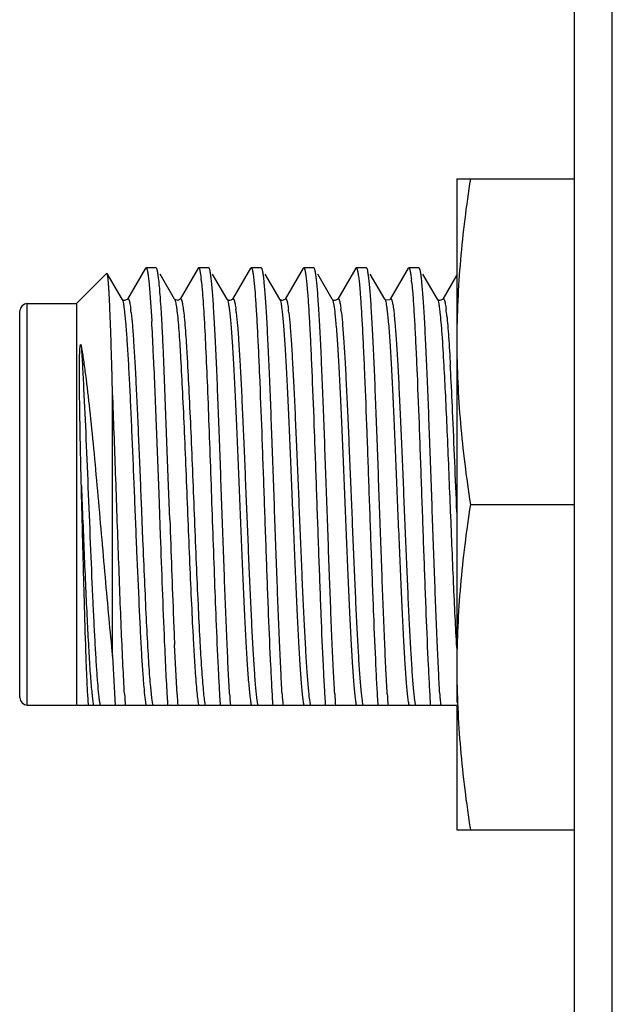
# Model space of a CAD drawing. Header units: inches. Extents: x 0 to 22, y 0 to 17.
# Tile 8 of 37: x 8.691 to 9.005, y 8.563 to 9.083. Entities that reach past the tile are written whole.
import ezdxf

# ---------------------------------------------------------------- set-up
doc = ezdxf.new("R2010")
doc.units = ezdxf.units.IN
doc.header["$LTSCALE"] = 1.21
doc.header["$MEASUREMENT"] = 0
doc.layers.get('0').update_dxf_attribs({"linetype": 'CONTINUOUS'})

msp = doc.modelspace()

# ---------------------------------------------------------------- linework, layer by layer
at = {"color": 7, "linetype": 'CONTINUOUS'}
for p, q in [((8.9845433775, 6.3420304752), (8.9845433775, 11.153570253)), ((8.7578792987, 8.9515666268), (8.7483611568, 8.935116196)), ((8.7578792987, 8.9515666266), (8.7581496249, 8.9518003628)), ((8.7635007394, 8.9518003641), (8.7581496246, 8.9518003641)), ((8.7637710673, 8.9515666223), (8.7635007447, 8.9518003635)), ((8.7856492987, 8.9515666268), (8.7761311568, 8.935116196)), ((8.7856492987, 8.9515666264), (8.7859196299, 8.9518003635)), ((8.7912707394, 8.9518003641), (8.7859196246, 8.9518003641)), ((8.7915410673, 8.9515666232), (8.7912707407, 8.9518003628)), ((8.8134192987, 8.9515666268), (8.8039011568, 8.935116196)), ((8.8134192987, 8.9515666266), (8.8136896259, 8.9518003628)), ((8.8190407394, 8.9518003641), (8.8136896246, 8.9518003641)), ((8.8193110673, 8.9515666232), (8.8190407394, 8.9518003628)), ((8.8411892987, 8.9515666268), (8.8316711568, 8.935116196)), ((8.8411892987, 8.9515666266), (8.8414596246, 8.9518003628)), ((8.8468107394, 8.9518003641), (8.8414596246, 8.9518003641)), ((8.8470810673, 8.9515666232), (8.8468107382, 8.9518003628)), ((8.8689592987, 8.9515666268), (8.8594411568, 8.935116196)), ((8.8689592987, 8.9515666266), (8.8692296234, 8.9518003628)), ((8.8745807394, 8.9518003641), (8.8692296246, 8.9518003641)), ((8.8748510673, 8.9515666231), (8.8745807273, 8.9518003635)), ((8.8967292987, 8.9515666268), (8.8872111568, 8.935116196)), ((8.8967292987, 8.9515666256), (8.8969996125, 8.9518003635)), ((8.9023507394, 8.9518003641), (8.8969996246, 8.9518003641)), ((8.9026210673, 8.9515666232), (8.9023507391, 8.9518003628)), ((8.721400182, 8.9328003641), (8.7374398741, 8.9488400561)), ((8.7455192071, 8.9351161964), (8.7376151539, 8.9487762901)), ((8.7732892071, 8.9351161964), (8.765572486, 8.9484524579)), ((8.8010592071, 8.9351161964), (8.793342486, 8.9484524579)), ((8.8288292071, 8.9351161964), (8.821112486, 8.9484524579)), ((8.8565992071, 8.9351161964), (8.848882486, 8.9484524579)), ((8.8843692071, 8.9351161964), (8.876652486, 8.9484524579)), ((8.9121392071, 8.9351161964), (8.904422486, 8.9484524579)), ((8.9222391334, 8.9476594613), (8.9149811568, 8.935116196)), ((8.7596160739, 8.9449827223), (8.760202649, 8.9385553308)), ((8.7874478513, 8.9444020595), (8.7878407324, 8.940176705)), ((8.815156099, 8.944982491), (8.8157426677, 8.9385550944)), ((8.8429260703, 8.9449827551), (8.8435126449, 8.9385553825)), ((8.8706960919, 8.9449825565), (8.8712826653, 8.938555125)), ((8.8986129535, 8.9435645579), (8.8990061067, 8.939138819)), ((8.760202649, 8.9385553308), (8.7611801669, 8.9235485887)), ((8.695400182, 8.9328003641), (8.721400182, 8.9328003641)), ((8.721400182, 8.9328003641), (8.721400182, 8.7208003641)), ((8.745569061, 8.935041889), (8.7455007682, 8.9351471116)), ((8.7455007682, 8.9351471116), (8.7455192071, 8.9351161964)), ((8.746190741, 8.9345543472), (8.745569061, 8.935041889)), ((8.7483611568, 8.935116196), (8.7483828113, 8.9351523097)), ((8.7732652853, 8.9351559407), (8.7732892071, 8.9351161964)), ((8.8010407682, 8.9351471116), (8.8010592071, 8.9351161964)), ((8.801109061, 8.935041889), (8.8010407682, 8.9351471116)), ((8.801730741, 8.9345543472), (8.801109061, 8.935041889)), ((8.8039011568, 8.935116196), (8.8039228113, 8.9351523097)), ((8.8288107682, 8.9351471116), (8.8288292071, 8.9351161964)), ((8.828879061, 8.935041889), (8.8288107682, 8.9351471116)), ((8.829500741, 8.9345543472), (8.828879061, 8.935041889)), ((8.8316711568, 8.935116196), (8.8316928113, 8.9351523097)), ((8.856649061, 8.935041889), (8.8565807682, 8.9351471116)), ((8.8565807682, 8.9351471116), (8.8565992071, 8.9351161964)), ((8.857270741, 8.9345543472), (8.856649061, 8.935041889)), ((8.8594411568, 8.935116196), (8.8594628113, 8.9351523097)), ((8.8843692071, 8.9351161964), (8.8843887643, 8.9350813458)), ((8.8844643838, 8.9349826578), (8.8843887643, 8.9350813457)), ((8.8872111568, 8.935116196), (8.8872316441, 8.9351504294)), ((8.912189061, 8.935041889), (8.9121207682, 8.9351471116)), ((8.9121207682, 8.9351471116), (8.9121392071, 8.9351161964)), ((8.912810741, 8.9345543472), (8.912189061, 8.935041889)), ((8.9149811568, 8.935116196), (8.9150028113, 8.9351523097)), ((8.691400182, 8.9288003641), (8.6914056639, 8.9290097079)), ((8.691400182, 8.7248003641), (8.691400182, 8.9288003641)), ((8.7675828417, 8.902168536), (8.7673864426, 8.9065240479)), ((8.762353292, 8.8993974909), (8.7648951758, 8.8323686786)), ((8.7699403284, 8.8409931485), (8.7675828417, 8.902168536)), ((8.740400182, 8.7466144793), (8.740400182, 8.8882907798)), ((8.7707261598, 8.8188042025), (8.7699403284, 8.8409931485)), ((8.7648951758, 8.8323686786), (8.7650905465, 8.8268449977)), ((8.7650905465, 8.8268449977), (8.7656772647, 8.8102995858)), ((8.7745640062, 8.726422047), (8.773252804, 8.7525841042)), ((8.740400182, 8.7466144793), (8.741817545, 8.7204753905)), ((8.691400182, 8.7248003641), (8.6914056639, 8.7245910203)), ((8.7277177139, 8.7204753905), (8.727345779, 8.7265345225)), ((8.695400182, 8.7208003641), (8.721400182, 8.7208003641)), ((8.922400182, 8.7204753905), (8.7217848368, 8.7204753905))]:
    msp.add_line(p, q, dxfattribs=at)
at = {"color": 9, "linetype": 'CONTINUOUS'}
for p, q in [((9.004542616, 6.3420304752), (9.004542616, 11.153570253)), ((8.695400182, 8.7208003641), (8.695400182, 8.9326872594)), ((8.7555687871, 8.8279291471), (8.7563801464, 8.8080894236)), ((8.760436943, 8.7304729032), (8.7610454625, 8.7245061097)), ((8.7610454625, 8.7245061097), (8.7615445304, 8.7210536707)), ((8.8165854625, 8.7245061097), (8.8170845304, 8.7210536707)), ((8.8443554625, 8.7245061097), (8.8448545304, 8.7210536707)), ((8.8721254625, 8.7245061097), (8.8726245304, 8.7210536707)), ((8.8998993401, 8.724474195), (8.9003943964, 8.7210544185))]:
    msp.add_line(p, q, dxfattribs=at)
at = {"color": 6, "linetype": 'CONTINUOUS'}
for p, q in [((8.922400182, 8.9988003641), (8.922400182, 8.7220946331)), ((8.922400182, 8.9988003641), (8.9845433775, 8.9988003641)), ((8.9295299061, 8.8268003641), (8.9845433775, 8.8268003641)), ((8.922400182, 8.7204753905), (8.922400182, 8.6548003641)), ((8.922400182, 8.6548003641), (8.9845433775, 8.6548003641))]:
    msp.add_line(p, q, dxfattribs=at)
at = {"color": 7, "linetype": 'CONTINUOUS'}
for points in [[(8.7483828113, 8.9351523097), (8.7482780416, 8.9349994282), (8.746841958, 8.934387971), (8.746190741, 8.9345543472)], [(8.7761333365, 8.9351199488), (8.7751318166, 8.9344383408), (8.7733901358, 8.9349782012), (8.7732652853, 8.9351559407)], [(8.8039228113, 8.9351523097), (8.8038180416, 8.9349994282), (8.802381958, 8.934387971), (8.801730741, 8.9345543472)], [(8.8316928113, 8.9351523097), (8.8315880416, 8.9349994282), (8.830151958, 8.934387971), (8.829500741, 8.9345543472)], [(8.8594628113, 8.9351523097), (8.8593580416, 8.9349994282), (8.857921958, 8.934387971), (8.857270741, 8.9345543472)], [(8.8872316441, 8.9351504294), (8.8869961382, 8.9348598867), (8.8848765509, 8.9346420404), (8.8844643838, 8.9349826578)], [(8.9150028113, 8.9351523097), (8.9148980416, 8.9349994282), (8.913461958, 8.934387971), (8.912810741, 8.9345543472)]]:
    msp.add_lwpolyline(points, dxfattribs=at)
for centre, radius, start, end in [((8.6702671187, 8.9322632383), 0.1178077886, 5.9142086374, 6.7783464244), ((8.7591329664, 8.9298353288), 0.1401540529, 5.6216026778, 6.3890912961), ((8.695400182, 8.9288003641), 0.004, 90, 177.0000000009), ((7.1758578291, 8.8355245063), 1.5877641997, 2.6200580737, 3.1780509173), ((7.3724270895, 8.8459902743), 1.3962600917, 2.9816457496, 3.1327482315), ((6.7147689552, 8.812544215), 2.0547678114, 2.621477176, 2.9591153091), ((6.0312423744, 8.7811089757), 2.733671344, 2.4800162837, 2.6627139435), ((18.0443066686, 9.1369694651), 9.2790368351, 181.9649777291, 182.2916252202), ((16.327165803, 9.0725040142), 7.5660333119, 181.9860097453, 182.4106036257), ((12.5110929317, 8.9165725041), 3.741435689, 182.3073825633, 182.5120982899), ((11.2833152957, 8.8630416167), 2.5178378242, 182.4759162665, 182.858371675), ((10.2259454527, 8.8110264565), 1.4591898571, 182.8889099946, 183.1788869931), ((9.6681719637, 8.7800291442), 0.9005557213, 183.1776732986, 183.7917372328), ((8.695400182, 8.7248003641), 0.004, 182.9999999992, 270), ((9.4816996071, 8.7697480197), 0.7361817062, 183.3579819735, 183.8376744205), ((9.5052577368, 8.7694723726), 0.7319608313, 183.3718010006, 183.8382122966), ((9.5387260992, 8.7698452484), 0.7376713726, 183.3531370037, 183.8374817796), ((9.566497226, 8.7698453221), 0.7376725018, 183.3531333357, 183.8374816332), ((9.5942685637, 8.7698454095), 0.7376738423, 183.3531289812, 183.8374814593), ((9.6227122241, 8.7698894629), 0.7383489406, 183.3509387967, 183.8373936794), ((9.6498068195, 8.7698452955), 0.7376720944, 183.3531346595, 183.8374816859)]:
    msp.add_arc(centre, radius, start, end, dxfattribs=at)
at = {"color": 9, "linetype": 'CONTINUOUS'}
for centre, radius, start, end in [((8.6434503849, 8.9161124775), 0.107520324, 6.427106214, 7.3296534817), ((8.6989903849, 8.9161124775), 0.107520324, 6.4271062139, 7.3296534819), ((8.7267603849, 8.9161124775), 0.107520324, 6.4271062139, 7.3296534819), ((8.7545303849, 8.9161124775), 0.107520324, 6.4271062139, 7.3296534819), ((8.8100703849, 8.9161124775), 0.107520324, 6.4271062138, 7.3296534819), ((8.7613713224, 8.9105399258), 0.1565371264, 5.7611092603, 6.458657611), ((7.2312848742, 8.8069985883), 1.690240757, 3.0405477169, 3.1675277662), ((6.3068283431, 8.7585191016), 2.6159674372, 2.5720565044, 3.0268719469), ((-2.3852828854, 8.3730891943), 11.316619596, 2.2771536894, 2.5466219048), ((9.1687500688, 8.7661235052), 0.4098665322, 184.2888121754, 184.9899499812), ((8.7677288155, 8.7277532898), 0.0380133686, 189.3342649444, 190.3532621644), ((8.7580832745, 8.726007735), 0.0282111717, 190.386429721, 191.3092665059), ((8.7718772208, 8.7278661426), 0.038706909, 189.3903947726, 190.1362308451), ((8.7627373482, 8.7262359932), 0.0294228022, 190.1436560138, 191.2907025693), ((8.7905030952, 8.7262351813), 0.0294184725, 190.1444930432, 191.2907736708), ((8.8182901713, 8.7262384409), 0.0294358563, 190.1411330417, 191.2904879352), ((8.8460430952, 8.7262351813), 0.0294184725, 190.144493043, 191.2907736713), ((8.8738130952, 8.7262351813), 0.0294184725, 190.144493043, 191.2907736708), ((8.9015830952, 8.7262351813), 0.0294184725, 190.1444930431, 191.2907736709), ((8.929359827, 8.7262364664), 0.0294253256, 190.1431682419, 191.2906611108)]:
    msp.add_arc(centre, radius, start, end, dxfattribs=at)
at = {"color": 6, "linetype": 'CONTINUOUS'}
for points, knots in [([(8.9295299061, 8.9988003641), (8.9273275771, 8.9845642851), (8.9246255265, 8.9631118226), (8.922724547, 8.934377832), (8.922400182, 8.9199909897), (8.922400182, 8.9128003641)], [0, 0, 0, 0, 0.5003608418, 0.7502393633, 1, 1, 1, 1]), ([(8.922400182, 8.9128003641), (8.922400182, 8.9056097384), (8.922724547, 8.891222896), (8.9246255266, 8.8624889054), (8.9273275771, 8.8410364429), (8.9295299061, 8.8268003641)], [0, 0, 0, 0, 0.2497606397, 0.4996391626, 1, 1, 1, 1]), ([(8.9295299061, 8.8268003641), (8.9273275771, 8.8125642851), (8.9246255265, 8.7911118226), (8.922724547, 8.762377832), (8.922400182, 8.7479909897), (8.922400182, 8.7408003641)], [0, 0, 0, 0, 0.5003608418, 0.7502393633, 1, 1, 1, 1]), ([(8.922400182, 8.7408003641), (8.922400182, 8.7336097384), (8.922724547, 8.719222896), (8.9246255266, 8.6904889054), (8.9273275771, 8.6690364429), (8.9295299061, 8.6548003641)], [0, 0, 0, 0, 0.2497606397, 0.4996391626, 1, 1, 1, 1])]:
    msp.add_open_spline(points, degree=3, knots=knots, dxfattribs=at)
at = {"color": 7, "linetype": 'CONTINUOUS'}
for points, knots in [([(8.7581496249, 8.9518003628), (8.7582204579, 8.9518003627), (8.7583331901, 8.951708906), (8.75843475, 8.9515476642), (8.7585704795, 8.9512628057), (8.7587256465, 8.9507704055), (8.75890432, 8.950017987), (8.759083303, 8.9490550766), (8.7593448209, 8.9473563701), (8.7595085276, 8.9459735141), (8.7596160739, 8.9449827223)], [0, 0, 0, 0, 0.0300193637, 0.052991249, 0.0825341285, 0.1626316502, 0.2716827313, 0.4100136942, 0.5776316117, 1, 1, 1, 1]), ([(8.7666006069, 8.9222952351), (8.7664883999, 8.9243429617), (8.7662664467, 8.9282217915), (8.7659163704, 8.9337021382), (8.7655674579, 8.9384984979), (8.7652199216, 8.9425802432), (8.7649172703, 8.9455215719), (8.7646681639, 8.9474968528), (8.7644935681, 8.9486916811), (8.7643197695, 8.9496916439), (8.7641475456, 8.9504963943), (8.7639771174, 8.9511041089), (8.7638449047, 8.9514389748), (8.7637710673, 8.9515666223)], [0, 0, 0, 0, 0.2088313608, 0.3956219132, 0.5591926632, 0.6985215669, 0.8127574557, 0.8602535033, 0.9012488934, 0.9357027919, 0.9636022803, 0.9849837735, 1, 1, 1, 1]), ([(8.7859196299, 8.9518003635), (8.7859825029, 8.9518003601), (8.7860839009, 8.9517279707), (8.7861782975, 8.9515925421), (8.7863010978, 8.9513583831), (8.7864425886, 8.9509516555), (8.7866048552, 8.9503302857), (8.7867675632, 8.9495348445), (8.7870051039, 8.9481312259), (8.7871538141, 8.9469875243), (8.7872514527, 8.9461679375)], [0, 0, 0, 0, 0.0320382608, 0.0555783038, 0.0854725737, 0.1658093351, 0.2746701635, 0.4125052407, 0.5794092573, 1, 1, 1, 1]), ([(8.8023176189, 8.7266989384), (8.802071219, 8.7308726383), (8.8015948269, 8.7398979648), (8.8006671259, 8.7601936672), (8.799804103, 8.7824744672), (8.7989412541, 8.8062208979), (8.7982757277, 8.8250275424), (8.7976099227, 8.8438752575), (8.7969444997, 8.8623272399), (8.7962798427, 8.8799558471), (8.7956163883, 8.8963525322), (8.7950479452, 8.9090702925), (8.7945857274, 8.918345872), (8.7942512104, 8.9245325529), (8.7939171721, 8.9301521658), (8.7935838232, 8.9351721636), (8.7932513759, 8.9395634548), (8.7929207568, 8.9433008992), (8.7925920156, 8.9463628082), (8.7923042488, 8.9484826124), (8.7920632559, 8.9498249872), (8.7918990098, 8.9505686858), (8.7917364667, 8.9511337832), (8.7916106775, 8.9514462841), (8.7915410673, 8.9515666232)], [0, 0, 0, 0, 0.0556913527, 0.1203844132, 0.2706243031, 0.3526960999, 0.4369008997, 0.5212894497, 0.6039082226, 0.6828448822, 0.7562728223, 0.8224938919, 0.8524162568, 0.8799785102, 0.905021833, 0.9274023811, 0.9469923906, 0.9636813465, 0.9773775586, 0.9880110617, 0.9921655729, 0.9955429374, 0.9981481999, 1, 1, 1, 1]), ([(8.8136896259, 8.9518003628), (8.8137604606, 8.9518003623), (8.8138731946, 8.9517089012), (8.8139747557, 8.951547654), (8.8141104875, 8.9512627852), (8.814265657, 8.9507703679), (8.8144443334, 8.9500179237), (8.8146233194, 8.9490549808), (8.8148848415, 8.9473562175), (8.815048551, 8.9459733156), (8.815156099, 8.944982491)], [0, 0, 0, 0, 0.030019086, 0.0529909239, 0.0825337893, 0.1626313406, 0.2716824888, 0.4100135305, 0.5776315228, 1, 1, 1, 1]), ([(8.8300876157, 8.7266989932), (8.8298412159, 8.7308726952), (8.829364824, 8.7398980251), (8.8284371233, 8.760193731), (8.8275741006, 8.7824745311), (8.8267112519, 8.8062209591), (8.8260457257, 8.8250275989), (8.8253799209, 8.8438753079), (8.8247144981, 8.8623272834), (8.8240498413, 8.8799558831), (8.8233863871, 8.8963525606), (8.8228179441, 8.9090703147), (8.8223557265, 8.9183458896), (8.8220212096, 8.9245325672), (8.8216871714, 8.9301521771), (8.8213538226, 8.9351721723), (8.8210213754, 8.939563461), (8.8206907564, 8.9433009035), (8.8203620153, 8.9463628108), (8.8200742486, 8.9484826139), (8.8198332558, 8.949824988), (8.8196690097, 8.9505686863), (8.8195064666, 8.9511337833), (8.8193806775, 8.9514462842), (8.8193110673, 8.9515666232)], [0, 0, 0, 0, 0.0556913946, 0.1203844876, 0.2706244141, 0.3526962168, 0.436901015, 0.5212895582, 0.6039083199, 0.6828449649, 0.7562728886, 0.8224939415, 0.8524162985, 0.8799785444, 0.9050218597, 0.9274024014, 0.9469924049, 0.963681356, 0.977377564, 0.9880110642, 0.9921655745, 0.9955429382, 0.9981482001, 1, 1, 1, 1]), ([(8.8414596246, 8.9518003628), (8.8415304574, 8.9518003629), (8.8416431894, 8.9517089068), (8.8417447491, 8.9515476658), (8.8418804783, 8.9512628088), (8.8420356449, 8.950770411), (8.8422143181, 8.9500179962), (8.8423933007, 8.9490550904), (8.842654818, 8.9473563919), (8.8428185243, 8.9459735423), (8.8429260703, 8.9449827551)], [0, 0, 0, 0, 0.0300193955, 0.0529912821, 0.0825341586, 0.1626316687, 0.2716827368, 0.4100136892, 0.5776316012, 1, 1, 1, 1]), ([(8.8578576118, 8.7266990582), (8.8576112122, 8.7308727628), (8.8571348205, 8.7398980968), (8.8562071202, 8.7601938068), (8.8553440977, 8.7824746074), (8.8544812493, 8.8062210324), (8.8538157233, 8.8250276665), (8.8531499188, 8.8438753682), (8.8524844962, 8.8623273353), (8.8518198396, 8.879955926), (8.8511563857, 8.8963525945), (8.8505879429, 8.9090703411), (8.8501257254, 8.9183459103), (8.8497912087, 8.9245325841), (8.8494571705, 8.9301521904), (8.8491238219, 8.9351721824), (8.8487913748, 8.9395634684), (8.8484607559, 8.9433009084), (8.8481320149, 8.9463628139), (8.8478442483, 8.9484826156), (8.8476032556, 8.9498249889), (8.8474390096, 8.9505686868), (8.8472764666, 8.9511337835), (8.8471506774, 8.9514462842), (8.8470810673, 8.9515666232)], [0, 0, 0, 0, 0.0556914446, 0.1203845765, 0.270624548, 0.352696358, 0.4369011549, 0.5212896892, 0.6039084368, 0.6828450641, 0.756272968, 0.8224940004, 0.8524163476, 0.879978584, 0.9050218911, 0.9274024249, 0.9469924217, 0.9636813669, 0.9773775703, 0.9880110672, 0.9921655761, 0.995542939, 0.9981482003, 1, 1, 1, 1]), ([(8.8692296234, 8.9518003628), (8.8693004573, 8.9518003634), (8.8694131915, 8.9517089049), (8.8695147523, 8.9515476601), (8.8696504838, 8.9512627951), (8.8698056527, 8.9507703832), (8.8699843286, 8.9500179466), (8.870163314, 8.9490550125), (8.8704248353, 8.9473562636), (8.8705885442, 8.9459733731), (8.8706960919, 8.9449825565)], [0, 0, 0, 0, 0.0300190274, 0.0529907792, 0.0825335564, 0.1626309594, 0.2716820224, 0.4100130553, 0.5776311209, 1, 1, 1, 1]), ([(8.8856256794, 8.7267318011), (8.8853793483, 8.730906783), (8.8849030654, 8.7399341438), (8.8839755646, 8.7602319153), (8.8831126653, 8.7825128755), (8.8822499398, 8.8062577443), (8.8815845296, 8.8250615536), (8.880918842, 8.8439056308), (8.8802535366, 8.8623534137), (8.8795889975, 8.8799775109), (8.8789256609, 8.8963696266), (8.8783573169, 8.9090836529), (8.8778951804, 8.9183563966), (8.8775607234, 8.924541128), (8.8772267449, 8.9301589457), (8.8768934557, 8.9351773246), (8.876561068, 8.9395671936), (8.876230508, 8.9433034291), (8.8759018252, 8.9463643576), (8.8756141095, 8.9484834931), (8.875373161, 8.9498254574), (8.8752089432, 8.9505689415), (8.8750464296, 8.9511338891), (8.8749206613, 8.9514463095), (8.8748510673, 8.9515666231)], [0, 0, 0, 0, 0.0557164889, 0.1204290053, 0.2706912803, 0.352766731, 0.4369709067, 0.5213552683, 0.6039670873, 0.682894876, 0.7563128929, 0.8225238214, 0.852441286, 0.8799988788, 0.9050378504, 0.9274144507, 0.9470009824, 0.9636869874, 0.9773808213, 0.9880125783, 0.9921664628, 0.9955433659, 0.9981483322, 1, 1, 1, 1]), ([(8.8969996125, 8.9518003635), (8.8970674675, 8.9518003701), (8.8971760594, 8.9517162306), (8.8972750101, 8.9515646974), (8.8974059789, 8.9512990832), (8.8975561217, 8.9508391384), (8.8977287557, 8.9501363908), (8.8979017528, 8.9492369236), (8.8981544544, 8.9476499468), (8.8983126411, 8.9463576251), (8.8984165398, 8.9454316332)], [0, 0, 0, 0, 0.0307145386, 0.0538777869, 0.0835372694, 0.1637091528, 0.2726889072, 0.4108464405, 0.5782202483, 1, 1, 1, 1]), ([(8.9133976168, 8.7266989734), (8.913151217, 8.7308726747), (8.9126748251, 8.7398980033), (8.9117471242, 8.7601937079), (8.9108841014, 8.7824745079), (8.9100212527, 8.8062209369), (8.9093557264, 8.8250275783), (8.9086899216, 8.8438752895), (8.9080244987, 8.8623272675), (8.9073598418, 8.8799558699), (8.9066963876, 8.8963525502), (8.9061279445, 8.9090703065), (8.9056657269, 8.9183458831), (8.9053312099, 8.924532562), (8.9049971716, 8.930152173), (8.9046638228, 8.9351721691), (8.9043313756, 8.9395634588), (8.9040007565, 8.943300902), (8.9036720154, 8.9463628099), (8.9033842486, 8.9484826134), (8.9031432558, 8.9498249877), (8.9029790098, 8.9505686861), (8.9028164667, 8.9511337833), (8.9026906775, 8.9514462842), (8.9026210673, 8.9515666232)], [0, 0, 0, 0, 0.0556913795, 0.1203844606, 0.2706243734, 0.352696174, 0.4369009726, 0.5212895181, 0.6039082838, 0.6828449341, 0.7562728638, 0.8224939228, 0.8524162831, 0.8799785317, 0.90502185, 0.9274023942, 0.9469923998, 0.9636813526, 0.9773775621, 0.9880110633, 0.9921655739, 0.9955429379, 0.9981482, 1, 1, 1, 1]), ([(8.7386755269, 8.9382819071), (8.7386338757, 8.9390264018), (8.7385514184, 8.9404303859), (8.7384204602, 8.942406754), (8.7382898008, 8.944123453), (8.7381594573, 8.9455763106), (8.7380304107, 8.9467623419), (8.7379020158, 8.9476780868), (8.7377899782, 8.9482719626), (8.7376921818, 8.9486073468), (8.7376424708, 8.9487290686), (8.7376151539, 8.9487762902)], [0, 0, 0, 0, 0.2116661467, 0.3992242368, 0.5622468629, 0.7003688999, 0.8132965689, 0.9008281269, 0.9629152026, 0.9845141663, 1, 1, 1, 1]), ([(8.740400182, 8.8882907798), (8.7402644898, 8.8934943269), (8.7399981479, 8.9032808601), (8.7395775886, 8.9169187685), (8.7391586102, 8.928379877), (8.7388447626, 8.9352569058), (8.7386755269, 8.9382819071)], [0, 0, 0, 0, 0.3121805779, 0.5871485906, 0.8182966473, 1, 1, 1, 1]), ([(8.7878407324, 8.940176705), (8.7880085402, 8.9381781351), (8.7883333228, 8.9338018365), (8.7889714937, 8.9236408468), (8.7897371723, 8.908529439), (8.7906188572, 8.8879751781), (8.7915047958, 8.8648451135), (8.7923937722, 8.8401131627), (8.7932834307, 8.8148206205), (8.7941724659, 8.7900325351), (8.7947916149, 8.7737962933), (8.7951096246, 8.7659402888)], [0, 0, 0, 0, 0.0345009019, 0.0754859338, 0.1751345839, 0.2947772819, 0.4293902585, 0.5733146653, 0.7204975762, 0.8647482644, 1, 1, 1, 1]), ([(8.8157426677, 8.9385550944), (8.8159633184, 8.9357594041), (8.8163846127, 8.9295598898), (8.816958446, 8.9194081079), (8.8175351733, 8.9076280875), (8.8183387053, 8.8892891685), (8.8193098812, 8.8640445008), (8.8204420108, 8.8322408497), (8.8215740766, 8.8000561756), (8.8227029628, 8.7697442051), (8.8236789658, 8.7466399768), (8.8244945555, 8.7306718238), (8.8249117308, 8.7236848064), (8.825127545, 8.7204753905)], [0, 0, 0, 0, 0.0385411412, 0.0853931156, 0.1397393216, 0.2006286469, 0.3376692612, 0.4869360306, 0.6379888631, 0.7802620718, 0.9038077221, 0.9557928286, 1, 1, 1, 1]), ([(8.8435126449, 8.9385553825), (8.8437332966, 8.9357597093), (8.8441545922, 8.9295602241), (8.8447284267, 8.9194084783), (8.8453051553, 8.9076284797), (8.8461086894, 8.8892895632), (8.8470798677, 8.8640448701), (8.8482119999, 8.8322411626), (8.8493440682, 8.8000564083), (8.850472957, 8.7697443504), (8.8514489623, 8.7466400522), (8.8522645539, 8.7306718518), (8.8526817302, 8.7236848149), (8.852897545, 8.7204753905)], [0, 0, 0, 0, 0.0385408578, 0.0853926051, 0.1397386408, 0.2006278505, 0.3376683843, 0.4869352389, 0.6379882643, 0.7802617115, 0.9038075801, 0.9557927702, 1, 1, 1, 1]), ([(8.8712826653, 8.938555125), (8.8715033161, 8.9357594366), (8.8719246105, 8.9295599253), (8.872498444, 8.9194081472), (8.8730751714, 8.9076281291), (8.8738787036, 8.8892892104), (8.8748498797, 8.86404454), (8.8759820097, 8.832240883), (8.8771140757, 8.8000562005), (8.8782429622, 8.7697442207), (8.8792189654, 8.746639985), (8.8800345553, 8.7306718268), (8.8804517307, 8.7236848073), (8.880667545, 8.7204753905)], [0, 0, 0, 0, 0.0385411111, 0.0853930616, 0.1397392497, 0.2006285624, 0.3376691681, 0.4869359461, 0.6379887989, 0.7802620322, 0.9038077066, 0.9557928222, 1, 1, 1, 1]), ([(8.8990061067, 8.939138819), (8.8992286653, 8.9363783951), (8.8996526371, 8.9302391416), (8.9002289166, 8.9201626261), (8.9008082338, 8.9084283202), (8.9016162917, 8.8900956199), (8.9025923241, 8.8648002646), (8.9037296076, 8.8328817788), (8.9048669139, 8.80053318), (8.9060010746, 8.7700420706), (8.9069816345, 8.7467945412), (8.9078012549, 8.7307293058), (8.908220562, 8.7237021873), (8.908437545, 8.7204753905)], [0, 0, 0, 0, 0.0379582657, 0.0843427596, 0.1383373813, 0.1989879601, 0.3358615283, 0.4853019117, 0.6367535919, 0.7795182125, 0.9035146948, 0.9556723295, 1, 1, 1, 1]), ([(8.7239848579, 8.8365107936), (8.7238896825, 8.8401757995), (8.7237142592, 8.8474274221), (8.7234859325, 8.8581514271), (8.7233231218, 8.8668924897), (8.7232114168, 8.8736874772), (8.7231385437, 8.8786054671), (8.7230767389, 8.8833873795), (8.7230354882, 8.8872822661), (8.7230103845, 8.8903220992), (8.7229961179, 8.8925422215), (8.7229869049, 8.8947211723), (8.7229836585, 8.8968583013), (8.7229876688, 8.8989532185), (8.7230003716, 8.9010059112), (8.7230200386, 8.9026902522), (8.7230430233, 8.90401712), (8.7230644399, 8.9049975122), (8.7230910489, 8.9059688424), (8.7231187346, 8.9067729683), (8.7231452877, 8.9074125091), (8.7231678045, 8.9078899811), (8.7231935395, 8.9083665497), (8.7232233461, 8.9088428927), (8.7232585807, 8.9093201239), (8.7232942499, 8.9097189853), (8.723328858, 8.9100400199), (8.7233592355, 8.9102839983), (8.7233897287, 8.910489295), (8.7234194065, 8.9106560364), (8.7234462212, 8.9107847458), (8.7234795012, 8.9109191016), (8.7235213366, 8.9110348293), (8.7235645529, 8.9111224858), (8.7236401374, 8.911163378), (8.7237006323, 8.9111008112), (8.7237377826, 8.9110319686), (8.7237714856, 8.910951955), (8.7238001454, 8.9108682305), (8.7238352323, 8.9107509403), (8.7238735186, 8.910599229), (8.7239281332, 8.9103480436), (8.7239629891, 8.9101563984), (8.7239848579, 8.9100273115)], [0, 0, 0, 0, 0.1448647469, 0.2866176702, 0.4238347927, 0.4903110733, 0.5551452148, 0.6181812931, 0.6792751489, 0.7090528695, 0.7382987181, 0.7670009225, 0.7951507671, 0.822743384, 0.8497776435, 0.8762603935, 0.8893010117, 0.9022140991, 0.9150078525, 0.9276955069, 0.934006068, 0.9402997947, 0.9465827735, 0.9528640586, 0.9591581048, 0.9654905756, 0.9686860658, 0.9719162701, 0.9752048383, 0.9768856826, 0.9786074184, 0.9803996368, 0.9823499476, 0.9834602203, 0.9842455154, 0.9852588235, 0.9863379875, 0.9874724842, 0.9886446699, 0.9898445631, 0.9923052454, 0.9948266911, 1, 1, 1, 1]), ([(8.7239848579, 8.9100273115), (8.7243791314, 8.9077000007), (8.7251483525, 8.902734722), (8.7266486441, 8.8917011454), (8.7284432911, 8.8761016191), (8.7304913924, 8.8557153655), (8.7325116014, 8.8337525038), (8.7345026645, 8.8110993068), (8.7364625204, 8.7886241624), (8.7383902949, 8.7671475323), (8.7397228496, 8.7532600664), (8.740400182, 8.7466144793)], [0, 0, 0, 0, 0.0431112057, 0.0917570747, 0.2033627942, 0.3298723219, 0.4659582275, 0.6061783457, 0.7452011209, 0.877997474, 1, 1, 1, 1]), ([(8.7467818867, 8.7266266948), (8.7464854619, 8.7316412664), (8.7459193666, 8.742594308), (8.7451413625, 8.7602169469), (8.7443598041, 8.7800022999), (8.7433006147, 8.8088026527), (8.742037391, 8.8450715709), (8.7409740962, 8.8741589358), (8.740400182, 8.8882907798)], [0, 0, 0, 0, 0.0931440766, 0.2033610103, 0.3270818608, 0.4602954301, 0.7377469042, 1, 1, 1, 1]), ([(8.727345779, 8.7265345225), (8.7271891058, 8.729458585), (8.7268908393, 8.735965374), (8.7263082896, 8.7512893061), (8.7256160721, 8.7740481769), (8.7248119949, 8.8042005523), (8.7242698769, 8.8255353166), (8.7239848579, 8.8365107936)], [0, 0, 0, 0, 0.0798399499, 0.1775917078, 0.4181127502, 0.7006488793, 1, 1, 1, 1]), ([(8.7951096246, 8.7659402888), (8.7954538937, 8.7574355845), (8.7959707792, 8.7453426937), (8.7967524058, 8.7301889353), (8.7971515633, 8.7235385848), (8.797357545, 8.7204753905)], [0, 0, 0, 0, 0.5609442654, 0.797670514, 1, 1, 1, 1])]:
    msp.add_open_spline(points, degree=3, knots=knots, dxfattribs=at)
at = {"color": 9, "linetype": 'CONTINUOUS'}
for points, knots in [([(8.7483828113, 8.9351523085), (8.7484138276, 8.9352021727), (8.7484738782, 8.9352857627), (8.7485839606, 8.9353759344), (8.7487092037, 8.9353940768), (8.7488262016, 8.9353302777), (8.7489315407, 8.9352080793), (8.7490364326, 8.9350269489), (8.7491411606, 8.9347846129), (8.7492464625, 8.9344801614), (8.7493520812, 8.9341132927), (8.7495028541, 8.9335015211), (8.7496861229, 8.9325797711), (8.749896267, 8.9312874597), (8.7500260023, 8.9303425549), (8.7500921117, 8.9298296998)], [0, 0, 0, 0, 0.0282721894, 0.0493773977, 0.0666536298, 0.0855945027, 0.110617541, 0.1437844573, 0.1859663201, 0.23756446, 0.2987785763, 0.3697090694, 0.5408569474, 0.7510450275, 1, 1, 1, 1]), ([(8.7761333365, 8.9351199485), (8.7761664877, 8.9351768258), (8.7762302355, 8.9352714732), (8.7763482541, 8.9353754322), (8.7764861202, 8.9353948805), (8.7766121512, 8.935317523), (8.7767244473, 8.9351750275), (8.7768371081, 8.9349639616), (8.776949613, 8.9346820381), (8.7770628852, 8.9343280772), (8.7771765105, 8.9339018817), (8.7773387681, 8.9331915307), (8.7775359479, 8.9321225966), (8.7777620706, 8.930625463), (8.7779017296, 8.92953149), (8.7779729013, 8.9289379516)], [0, 0, 0, 0, 0.027557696, 0.0476908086, 0.0638470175, 0.0819267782, 0.1064773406, 0.1394594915, 0.1816595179, 0.2334277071, 0.2949307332, 0.3662470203, 0.5383881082, 0.7497663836, 1, 1, 1, 1]), ([(8.8039228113, 8.9351523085), (8.8039538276, 8.9352021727), (8.8040138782, 8.9352857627), (8.8041239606, 8.9353759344), (8.8042492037, 8.9353940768), (8.8043662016, 8.9353302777), (8.8044715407, 8.9352080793), (8.8045764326, 8.9350269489), (8.8046811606, 8.9347846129), (8.8047864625, 8.9344801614), (8.8048920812, 8.9341132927), (8.8050428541, 8.9335015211), (8.8052261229, 8.9325797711), (8.805436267, 8.9312874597), (8.8055660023, 8.9303425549), (8.8056321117, 8.9298296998)], [0, 0, 0, 0, 0.0282721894, 0.0493773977, 0.0666536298, 0.0855945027, 0.110617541, 0.1437844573, 0.1859663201, 0.23756446, 0.2987785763, 0.3697090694, 0.5408569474, 0.7510450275, 1, 1, 1, 1]), ([(8.8316928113, 8.9351523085), (8.8317238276, 8.9352021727), (8.8317838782, 8.9352857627), (8.8318939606, 8.9353759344), (8.8320192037, 8.9353940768), (8.8321362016, 8.9353302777), (8.8322415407, 8.9352080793), (8.8323464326, 8.9350269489), (8.8324511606, 8.9347846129), (8.8325564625, 8.9344801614), (8.8326620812, 8.9341132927), (8.8328128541, 8.9335015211), (8.8329961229, 8.9325797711), (8.833206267, 8.9312874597), (8.8333360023, 8.9303425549), (8.8334021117, 8.9298296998)], [0, 0, 0, 0, 0.0282721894, 0.0493773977, 0.0666536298, 0.0855945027, 0.110617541, 0.1437844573, 0.1859663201, 0.23756446, 0.2987785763, 0.3697090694, 0.5408569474, 0.7510450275, 1, 1, 1, 1]), ([(8.8594628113, 8.9351523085), (8.8594938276, 8.9352021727), (8.8595538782, 8.9352857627), (8.8596639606, 8.9353759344), (8.8597892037, 8.9353940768), (8.8599062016, 8.9353302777), (8.8600115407, 8.9352080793), (8.8601164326, 8.9350269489), (8.8602211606, 8.9347846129), (8.8603264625, 8.9344801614), (8.8604320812, 8.9341132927), (8.8605828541, 8.9335015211), (8.8607661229, 8.9325797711), (8.860976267, 8.9312874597), (8.8611060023, 8.9303425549), (8.8611721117, 8.9298296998)], [0, 0, 0, 0, 0.0282721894, 0.0493773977, 0.0666536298, 0.0855945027, 0.110617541, 0.1437844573, 0.1859663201, 0.23756446, 0.2987785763, 0.3697090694, 0.5408569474, 0.7510450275, 1, 1, 1, 1]), ([(8.8872316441, 8.9351504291), (8.8872638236, 8.9352023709), (8.887325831, 8.93528887), (8.8874420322, 8.9353811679), (8.8875750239, 8.9353914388), (8.8876953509, 8.9353134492), (8.8878045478, 8.935174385), (8.8879138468, 8.934970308), (8.8880231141, 8.9346995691), (8.8881330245, 8.934361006), (8.8882432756, 8.9339544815), (8.8884005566, 8.9332787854), (8.8885918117, 8.932263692), (8.888811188, 8.9308435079), (8.8889467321, 8.9298063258), (8.8890157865, 8.9292438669)], [0, 0, 0, 0, 0.0268641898, 0.0466765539, 0.0630537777, 0.0817368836, 0.106933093, 0.1404724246, 0.1831088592, 0.2351868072, 0.2968733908, 0.3682496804, 0.5401550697, 0.7508525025, 1, 1, 1, 1]), ([(8.9150028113, 8.9351523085), (8.9150338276, 8.9352021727), (8.9150938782, 8.9352857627), (8.9152039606, 8.9353759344), (8.9153292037, 8.9353940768), (8.9154462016, 8.9353302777), (8.9155515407, 8.9352080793), (8.9156564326, 8.9350269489), (8.9157611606, 8.9347846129), (8.9158664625, 8.9344801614), (8.9159720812, 8.9341132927), (8.9161228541, 8.9335015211), (8.9163061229, 8.9325797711), (8.916516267, 8.9312874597), (8.9166460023, 8.9303425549), (8.9167121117, 8.9298296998)], [0, 0, 0, 0, 0.0282721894, 0.0493773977, 0.0666536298, 0.0855945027, 0.110617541, 0.1437844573, 0.1859663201, 0.23756446, 0.2987785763, 0.3697090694, 0.5408569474, 0.7510450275, 1, 1, 1, 1]), ([(8.7455192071, 8.9351161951), (8.7455849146, 8.9350026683), (8.7457068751, 8.9347174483), (8.7459466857, 8.9339479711), (8.7462243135, 8.9326110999), (8.7465417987, 8.9305735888), (8.7467320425, 8.9290195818), (8.7468308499, 8.928148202)], [0, 0, 0, 0, 0.0553240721, 0.1301410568, 0.3398588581, 0.630122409, 1, 1, 1, 1]), ([(8.7732892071, 8.9351161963), (8.7733495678, 8.9350119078), (8.7734626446, 8.9347533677), (8.7736850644, 8.9340635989), (8.7739438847, 8.9328763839), (8.7742394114, 8.9310755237), (8.774416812, 8.9297050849), (8.7745087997, 8.9289379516)], [0, 0, 0, 0, 0.0572167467, 0.1333549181, 0.3440170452, 0.6331251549, 1, 1, 1, 1]), ([(8.8010592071, 8.9351161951), (8.8011249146, 8.9350026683), (8.8012468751, 8.9347174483), (8.8014866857, 8.9339479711), (8.8017643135, 8.9326110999), (8.8020817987, 8.9305735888), (8.8022720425, 8.9290195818), (8.8023708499, 8.928148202)], [0, 0, 0, 0, 0.0553240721, 0.1301410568, 0.3398588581, 0.630122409, 1, 1, 1, 1]), ([(8.8288292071, 8.9351161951), (8.8288949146, 8.9350026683), (8.8290168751, 8.9347174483), (8.8292566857, 8.9339479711), (8.8295343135, 8.9326110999), (8.8298517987, 8.9305735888), (8.8300420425, 8.9290195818), (8.8301408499, 8.928148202)], [0, 0, 0, 0, 0.0553240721, 0.1301410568, 0.3398588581, 0.630122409, 1, 1, 1, 1]), ([(8.8565992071, 8.9351161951), (8.8566649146, 8.9350026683), (8.8567868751, 8.9347174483), (8.8570266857, 8.9339479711), (8.8573043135, 8.9326110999), (8.8576217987, 8.9305735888), (8.8578120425, 8.9290195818), (8.8579108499, 8.928148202)], [0, 0, 0, 0, 0.0553240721, 0.1301410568, 0.3398588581, 0.630122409, 1, 1, 1, 1]), ([(8.8843887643, 8.9350813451), (8.8844455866, 8.9349770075), (8.8845529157, 8.9347238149), (8.8847642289, 8.9340602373), (8.8850116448, 8.932935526), (8.8852938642, 8.9312429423), (8.8854637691, 8.929959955), (8.8855516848, 8.9292438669)], [0, 0, 0, 0, 0.0597022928, 0.1376729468, 0.3498173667, 0.6374534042, 1, 1, 1, 1]), ([(8.9121392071, 8.9351161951), (8.9122049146, 8.9350026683), (8.9123268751, 8.9347174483), (8.9125666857, 8.9339479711), (8.9128443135, 8.9326110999), (8.9131617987, 8.9305735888), (8.9133520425, 8.9290195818), (8.9134508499, 8.928148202)], [0, 0, 0, 0, 0.0553240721, 0.1301410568, 0.3398588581, 0.630122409, 1, 1, 1, 1]), ([(8.7468308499, 8.928148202), (8.7470802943, 8.9259483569), (8.7475416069, 8.9208944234), (8.7481564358, 8.9123939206), (8.7487758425, 8.9021367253), (8.7493989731, 8.8903333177), (8.7500239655, 8.8772256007), (8.7508777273, 8.8579391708), (8.7519114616, 8.8327433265), (8.7531288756, 8.8026616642), (8.7541715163, 8.7784097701), (8.7550364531, 8.7606105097), (8.7556588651, 8.7491201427), (8.7562779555, 8.7392242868), (8.7567334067, 8.7331879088), (8.7569728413, 8.7304729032)], [0, 0, 0, 0, 0.0335526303, 0.0768976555, 0.1291619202, 0.1892816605, 0.2560285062, 0.3280363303, 0.4818563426, 0.6381959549, 0.7843021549, 0.8497349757, 0.9082639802, 0.9586939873, 1, 1, 1, 1]), ([(8.7502949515, 8.928148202), (8.7505559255, 8.9258466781), (8.7510359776, 8.9205382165), (8.7516744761, 8.9115881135), (8.752317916, 8.9007561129), (8.7529654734, 8.8882826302), (8.7536150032, 8.8744441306), (8.754500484, 8.8541742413), (8.7551364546, 8.838550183), (8.7555687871, 8.8279291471)], [0, 0, 0, 0, 0.0692327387, 0.1592854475, 0.2681945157, 0.3935614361, 0.5326152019, 0.6822773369, 1, 1, 1, 1]), ([(8.7745087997, 8.9289379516), (8.7746916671, 8.9274129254), (8.7750384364, 8.9239785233), (8.7755063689, 8.9182731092), (8.7759770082, 8.911496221), (8.7766417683, 8.9005598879), (8.7774457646, 8.8848996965), (8.778376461, 8.8642552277), (8.7793102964, 8.8418604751), (8.7802456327, 8.8187619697), (8.7811803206, 8.7960391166), (8.7818323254, 8.781138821), (8.7821681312, 8.7739325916)], [0, 0, 0, 0, 0.0296879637, 0.0667103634, 0.1106464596, 0.1609890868, 0.2784843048, 0.4137312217, 0.560424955, 0.7117217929, 0.8605616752, 1, 1, 1, 1]), ([(8.7779729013, 8.9289379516), (8.7781557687, 8.9274129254), (8.7785025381, 8.9239785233), (8.7789704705, 8.9182731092), (8.7794411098, 8.911496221), (8.7801058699, 8.9005598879), (8.7809098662, 8.8848996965), (8.7818405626, 8.8642552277), (8.7827743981, 8.8418604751), (8.7837097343, 8.8187619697), (8.7846444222, 8.7960391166), (8.785296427, 8.781138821), (8.7856322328, 8.7739325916)], [0, 0, 0, 0, 0.0296879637, 0.0667103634, 0.1106464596, 0.1609890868, 0.2784843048, 0.4137312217, 0.560424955, 0.7117217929, 0.8605616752, 1, 1, 1, 1]), ([(8.8023708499, 8.928148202), (8.8025012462, 8.92699824), (8.8027548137, 8.9244867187), (8.8032548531, 8.918657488), (8.8038573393, 8.9099400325), (8.8045498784, 8.8979295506), (8.8052457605, 8.8840883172), (8.8059443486, 8.8687725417), (8.8066442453, 8.8523763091), (8.8073448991, 8.8353216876), (8.8080457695, 8.8180476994), (8.8087464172, 8.8009990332), (8.8094462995, 8.784614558), (8.8101448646, 8.7693160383), (8.8108406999, 8.7554971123), (8.8115331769, 8.743513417), (8.812135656, 8.7348207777), (8.812635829, 8.7290131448), (8.8129838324, 8.7255825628), (8.8133292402, 8.7228037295), (8.8135895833, 8.7211749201), (8.8137298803, 8.7204753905)], [0, 0, 0, 0, 0.0166900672, 0.0364005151, 0.0843713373, 0.1426988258, 0.2098922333, 0.2842286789, 0.3637994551, 0.4465601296, 0.5303836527, 0.6131154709, 0.6926292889, 0.7668821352, 0.8339674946, 0.8921652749, 0.939988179, 0.9596190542, 0.976226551, 0.9897110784, 1, 1, 1, 1]), ([(8.8058349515, 8.928148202), (8.8061017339, 8.9257954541), (8.8065911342, 8.9203583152), (8.8072414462, 8.911180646), (8.8078968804, 8.9000575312), (8.8085566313, 8.8872454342), (8.8092184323, 8.8730393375), (8.8101195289, 8.8522812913), (8.8112077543, 8.8254790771), (8.8122976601, 8.7987281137), (8.8132003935, 8.7781329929), (8.8138620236, 8.7641352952), (8.8145209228, 8.7515826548), (8.8151766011, 8.7407644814), (8.8157474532, 8.732952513), (8.8162214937, 8.7277555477), (8.8164618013, 8.7255251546), (8.8165854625, 8.7245061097)], [0, 0, 0, 0, 0.0348294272, 0.0802849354, 0.1353364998, 0.1987244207, 0.2689930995, 0.3445264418, 0.5043513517, 0.6635637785, 0.7383448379, 0.8075848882, 0.8696917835, 0.9232399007, 0.967005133, 0.9849004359, 1, 1, 1, 1]), ([(8.8301408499, 8.928148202), (8.8302712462, 8.92699824), (8.8305248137, 8.9244867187), (8.8310248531, 8.918657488), (8.8316273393, 8.9099400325), (8.8323198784, 8.8979295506), (8.8330157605, 8.8840883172), (8.8337143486, 8.8687725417), (8.8344142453, 8.8523763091), (8.8351148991, 8.8353216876), (8.8358157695, 8.8180476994), (8.8365164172, 8.8009990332), (8.8372162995, 8.784614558), (8.8379148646, 8.7693160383), (8.8386106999, 8.7554971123), (8.8393031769, 8.743513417), (8.839905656, 8.7348207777), (8.840405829, 8.7290131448), (8.8407538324, 8.7255825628), (8.8410992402, 8.7228037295), (8.8413595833, 8.7211749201), (8.8414998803, 8.7204753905)], [0, 0, 0, 0, 0.0166900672, 0.0364005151, 0.0843713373, 0.1426988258, 0.2098922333, 0.2842286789, 0.3637994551, 0.4465601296, 0.5303836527, 0.6131154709, 0.6926292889, 0.7668821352, 0.8339674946, 0.8921652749, 0.939988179, 0.9596190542, 0.976226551, 0.9897110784, 1, 1, 1, 1]), ([(8.8336049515, 8.928148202), (8.8338717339, 8.9257954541), (8.8343611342, 8.9203583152), (8.8350114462, 8.911180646), (8.8356668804, 8.9000575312), (8.8363266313, 8.8872454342), (8.8369884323, 8.8730393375), (8.8378895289, 8.8522812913), (8.8389777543, 8.8254790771), (8.8400676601, 8.7987281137), (8.8409703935, 8.7781329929), (8.8416320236, 8.7641352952), (8.8422909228, 8.7515826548), (8.8429466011, 8.7407644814), (8.8435174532, 8.732952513), (8.8439914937, 8.7277555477), (8.8442318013, 8.7255251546), (8.8443554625, 8.7245061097)], [0, 0, 0, 0, 0.0348294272, 0.0802849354, 0.1353364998, 0.1987244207, 0.2689930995, 0.3445264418, 0.5043513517, 0.6635637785, 0.7383448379, 0.8075848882, 0.8696917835, 0.9232399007, 0.967005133, 0.9849004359, 1, 1, 1, 1]), ([(8.8579108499, 8.928148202), (8.8580412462, 8.92699824), (8.8582948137, 8.9244867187), (8.8587948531, 8.918657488), (8.8593973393, 8.9099400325), (8.8600898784, 8.8979295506), (8.8607857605, 8.8840883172), (8.8614843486, 8.8687725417), (8.8621842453, 8.8523763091), (8.8628848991, 8.8353216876), (8.8635857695, 8.8180476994), (8.8642864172, 8.8009990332), (8.8649862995, 8.784614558), (8.8656848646, 8.7693160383), (8.8663806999, 8.7554971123), (8.8670731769, 8.743513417), (8.867675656, 8.7348207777), (8.868175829, 8.7290131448), (8.8685238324, 8.7255825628), (8.8688692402, 8.7228037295), (8.8691295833, 8.7211749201), (8.8692698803, 8.7204753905)], [0, 0, 0, 0, 0.0166900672, 0.0364005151, 0.0843713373, 0.1426988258, 0.2098922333, 0.2842286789, 0.3637994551, 0.4465601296, 0.5303836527, 0.6131154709, 0.6926292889, 0.7668821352, 0.8339674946, 0.8921652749, 0.939988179, 0.9596190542, 0.976226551, 0.9897110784, 1, 1, 1, 1]), ([(8.8613749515, 8.928148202), (8.8616417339, 8.9257954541), (8.8621311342, 8.9203583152), (8.8627814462, 8.911180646), (8.8634368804, 8.9000575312), (8.8640966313, 8.8872454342), (8.8647584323, 8.8730393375), (8.8656595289, 8.8522812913), (8.8667477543, 8.8254790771), (8.8678376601, 8.7987281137), (8.8687403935, 8.7781329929), (8.8694020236, 8.7641352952), (8.8700609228, 8.7515826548), (8.8707166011, 8.7407644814), (8.8712874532, 8.732952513), (8.8717614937, 8.7277555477), (8.8720018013, 8.7255251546), (8.8721254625, 8.7245061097)], [0, 0, 0, 0, 0.0348294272, 0.0802849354, 0.1353364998, 0.1987244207, 0.2689930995, 0.3445264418, 0.5043513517, 0.6635637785, 0.7383448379, 0.8075848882, 0.8696917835, 0.9232399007, 0.967005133, 0.9849004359, 1, 1, 1, 1]), ([(8.8855516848, 8.9292438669), (8.8856848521, 8.9281591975), (8.8859425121, 8.925770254), (8.8864501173, 8.9201547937), (8.8870592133, 8.9116452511), (8.8877584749, 8.8998139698), (8.8884614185, 8.8860605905), (8.889167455, 8.8707471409), (8.8898749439, 8.8542765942), (8.8905832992, 8.8370826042), (8.891291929, 8.8196178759), (8.8920003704, 8.802342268), (8.8927080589, 8.7857106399), (8.8934144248, 8.7701608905), (8.8941180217, 8.756102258), (8.8948182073, 8.7439048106), (8.895427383, 8.7350562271), (8.8959332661, 8.729146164), (8.8962851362, 8.7256582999), (8.8966343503, 8.7228365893), (8.8968977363, 8.7211841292), (8.8970398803, 8.7204753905)], [0, 0, 0, 0, 0.0156765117, 0.034464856, 0.0808807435, 0.1380504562, 0.2044807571, 0.2784299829, 0.3579562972, 0.440969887, 0.5252885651, 0.6086955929, 0.6889983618, 0.7640864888, 0.8319878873, 0.8909216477, 0.9393469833, 0.9592148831, 0.9760104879, 0.9896306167, 1, 1, 1, 1]), ([(8.8890157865, 8.9292438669), (8.8891412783, 8.9282217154), (8.8893848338, 8.92597999), (8.8898651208, 8.9207411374), (8.890442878, 8.9128430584), (8.8911063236, 8.901886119), (8.8917731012, 8.889154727), (8.8924427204, 8.8749497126), (8.8933560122, 8.8540593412), (8.8944578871, 8.8269710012), (8.8955595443, 8.7998758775), (8.8964726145, 8.7789639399), (8.8971422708, 8.7647313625), (8.8978091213, 8.7519656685), (8.8984726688, 8.740968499), (8.8990504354, 8.7330336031), (8.8995305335, 8.727763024), (8.8997739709, 8.7255047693), (8.8998993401, 8.724474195)], [0, 0, 0, 0, 0.0150643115, 0.0329818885, 0.0769535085, 0.1308983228, 0.1935524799, 0.2634419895, 0.3389197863, 0.4994285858, 0.6600180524, 0.7355948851, 0.8056197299, 0.8684422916, 0.9225845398, 0.9667778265, 0.9848136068, 1, 1, 1, 1]), ([(8.9134508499, 8.928148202), (8.9136444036, 8.9264412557), (8.9140115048, 8.9226023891), (8.9147303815, 8.9133531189), (8.9151796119, 8.9058067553), (8.9154792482, 8.9003939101)], [0, 0, 0, 0, 0.18517656, 0.4156380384, 1, 1, 1, 1]), ([(8.9171177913, 8.9262532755), (8.9172873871, 8.924580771), (8.9176145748, 8.9208986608), (8.9182573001, 8.9122806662), (8.9186700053, 8.9053318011), (8.9189433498, 8.9003939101)], [0, 0, 0, 0, 0.1945289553, 0.4277293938, 1, 1, 1, 1]), ([(8.7239848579, 8.9100273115), (8.7242028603, 8.9065873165), (8.7246284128, 8.899249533), (8.7254611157, 8.8830455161), (8.7264644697, 8.860551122), (8.7276320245, 8.8320882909), (8.7288004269, 8.8032297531), (8.729799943, 8.7799172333), (8.7306261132, 8.7626904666), (8.731223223, 8.7514190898), (8.7318170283, 8.7415644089), (8.73240739, 8.7333116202), (8.7329229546, 8.7275105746), (8.7333552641, 8.7237871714), (8.7335746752, 8.7222414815), (8.7336890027, 8.7215507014)], [0, 0, 0, 0, 0.0547840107, 0.1168189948, 0.2578810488, 0.41265621, 0.5695800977, 0.7169265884, 0.783517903, 0.8436913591, 0.8963212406, 0.9404265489, 0.9751928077, 0.9888715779, 1, 1, 1, 1]), ([(8.9154792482, 8.9003939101), (8.9157806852, 8.8949485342), (8.9163639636, 8.883374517), (8.9174891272, 8.8583892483), (8.9188224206, 8.8255017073), (8.9201578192, 8.7926924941), (8.9212855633, 8.7679556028), (8.921870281, 8.7565655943), (8.9221729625, 8.7512259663)], [0, 0, 0, 0, 0.1095715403, 0.2328281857, 0.5024914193, 0.7708628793, 0.892548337, 1, 1, 1, 1]), ([(8.7239848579, 8.8365107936), (8.7242453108, 8.8301375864), (8.7247582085, 8.8174880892), (8.7255251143, 8.798854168), (8.7262909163, 8.7810865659), (8.7270541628, 8.7647359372), (8.7278140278, 8.7503090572), (8.7284737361, 8.7397002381), (8.7290201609, 8.7325064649), (8.7294027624, 8.7281805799), (8.7297828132, 8.7246199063), (8.7300672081, 8.722508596), (8.7302187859, 8.7215877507)], [0, 0, 0, 0, 0.1662273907, 0.3299226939, 0.4860196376, 0.6296889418, 0.7564896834, 0.8625103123, 0.9066831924, 0.9445002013, 0.9756794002, 1, 1, 1, 1]), ([(8.7563801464, 8.8080894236), (8.7566767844, 8.8009105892), (8.7572562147, 8.7871224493), (8.7581446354, 8.767576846), (8.7590273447, 8.7505474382), (8.7596807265, 8.7401303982), (8.7600312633, 8.7354720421)], [0, 0, 0, 0, 0.2964435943, 0.5693856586, 0.8072579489, 1, 1, 1, 1]), ([(8.7821681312, 8.7739325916), (8.7824629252, 8.7676064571), (8.7829081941, 8.7585124), (8.7835625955, 8.7469605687), (8.7840301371, 8.7396070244), (8.7844952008, 8.7332547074), (8.7849576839, 8.7279765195), (8.7853619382, 8.7242796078), (8.7856998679, 8.7219062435), (8.7858710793, 8.7209181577), (8.7859598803, 8.7204753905)], [0, 0, 0, 0, 0.3543713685, 0.5094727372, 0.6474305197, 0.7666762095, 0.8658654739, 0.94390429, 0.9747309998, 1, 1, 1, 1]), ([(8.7856322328, 8.7739325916), (8.7859191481, 8.7677755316), (8.7863527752, 8.7589102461), (8.7869875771, 8.7476266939), (8.7874419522, 8.7403901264), (8.7878947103, 8.7340894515), (8.7883439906, 8.728792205), (8.7887895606, 8.7245558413), (8.7891278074, 8.7220959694), (8.7893141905, 8.7210555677)], [0, 0, 0, 0, 0.3487423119, 0.5021877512, 0.6394263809, 0.7589860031, 0.859593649, 0.940197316, 1, 1, 1, 1]), ([(8.7569728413, 8.7304729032), (8.7571484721, 8.7284813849), (8.7574129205, 8.7257328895), (8.7578502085, 8.7224030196), (8.7580723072, 8.7210616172), (8.7581898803, 8.7204753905)], [0, 0, 0, 0, 0.5953202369, 0.8219618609, 1, 1, 1, 1])]:
    msp.add_open_spline(points, degree=3, knots=knots, dxfattribs=at)

doc.saveas('drawing.dxf')
